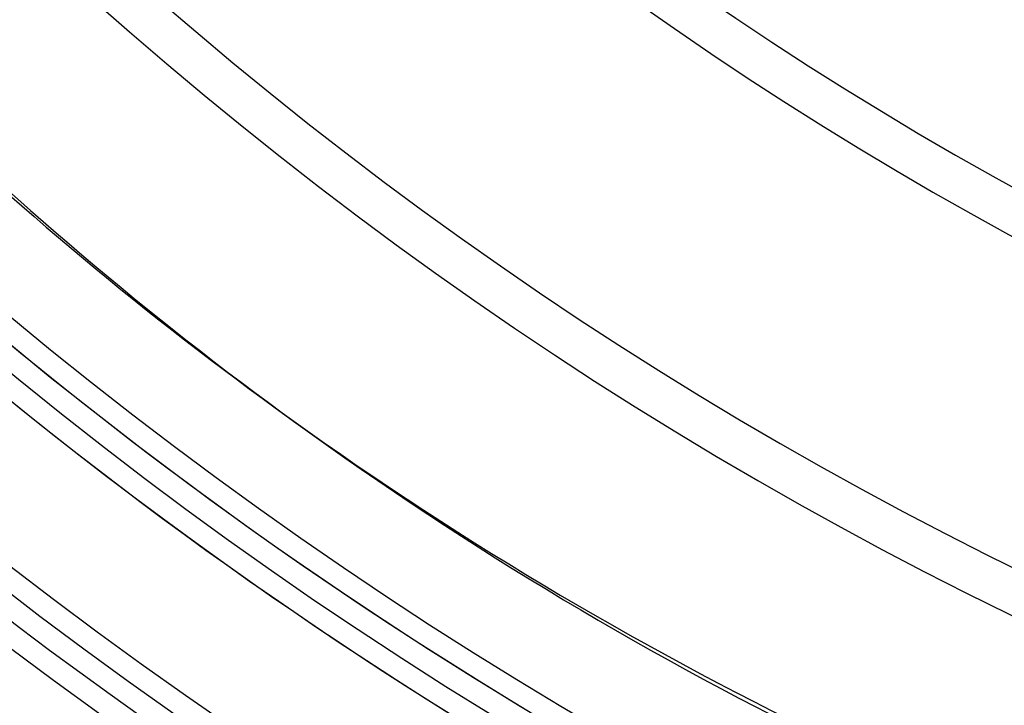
# Model space of a CAD drawing. Header units: millimetres. Extents: x -156 to 156, y -156 to 156.
# Tile 8 of 68: x -63 to -41, y -86 to -70. Entities that reach past the tile are written whole.
import ezdxf

# ---------------------------------------------------------------- set-up
doc = ezdxf.new("R2010")
doc.units = ezdxf.units.MM
doc.layers.add('MAIN-1', color=7, linetype='Continuous')

msp = doc.modelspace()

# ---------------------------------------------------------------- linework, layer by layer
at = {"layer": 'MAIN-1'}
msp.add_line((-57.488, -78.626), (-57.013, -78.971), dxfattribs=at)
for radius, start, end in [(101, 89.99998, 270.00002), (100, 89.99998, 270.00002), (105, 179.99998, 0), (101, 179.99998, 270.00002), (100, 179.99998, 270.00002), (76.1, 227.25932, 312.74072), (77.1, 227.22998, 312.77006), (83.9, 227.04915, 312.95083), (84.9, 227.02503, 312.975), (91.7, 226.8748, 313.12523), (92.7, 226.85458, 313.14546), (99.5, 226.72778, 313.27226), (100.5, 226.63422, 313.36576), (104, 226.65301, 313.34703), (104.5, 226.6451, 313.35493), (105.5, 226.55607, 313.44397), (109.5, 226.45242, 313.54762), (109.5, 226.4703, 313.52969), (109.5, 226.56993, 313.43005), (110.5, 226.47253, 313.52745), (110.5, 226.47253, 313.52745), (110.5, 226.47253, 313.52745)]:
    msp.add_arc((0, 0), radius, start, end, dxfattribs=at)
for centre, major_axis, start_param, end_param in [((17.396, 24.443), (-74.884, -103.069), -0.116292, 0), ((17.871, 24.098), (74.884, 103.069), 3.019689, 3.141593), ((17.396, 24.443), (-74.884, -103.069), 0, 0.28773), ((17.871, 24.098), (74.884, 103.069), 3.141593, 3.429322)]:
    msp.add_ellipse(centre, major_axis=major_axis, ratio=0.809017, start_param=start_param, end_param=end_param, dxfattribs=at)

doc.saveas('drawing.dxf')
